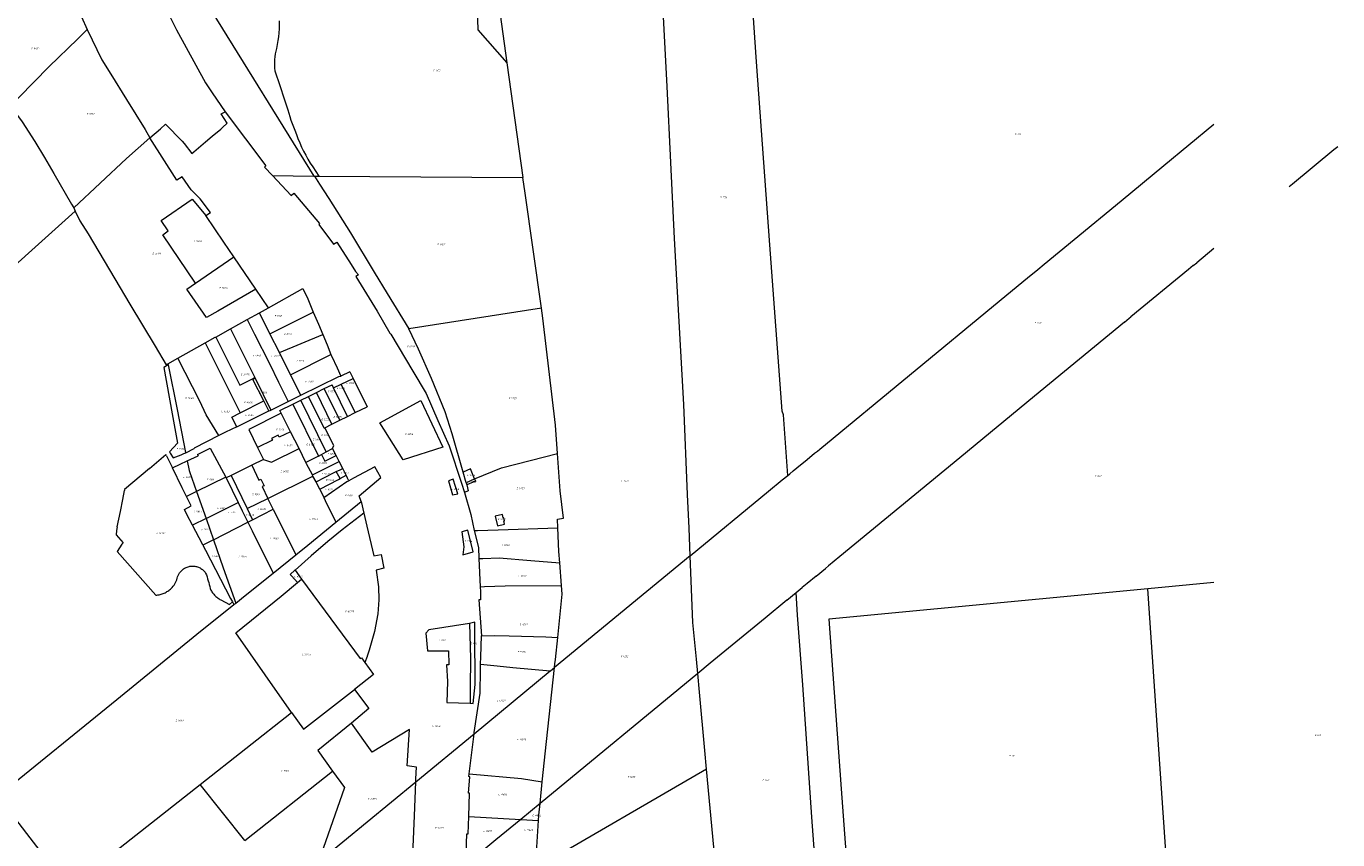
# Model space of a CAD drawing. Header units: metres. Extents: x 103584 to 105269, y 427126 to 429210.
# Tile 49 of 50: x 104590 to 105266, y 428075 to 428495. Entities that reach past the tile are written whole.
import ezdxf
from ezdxf.enums import TextEntityAlignment as Align

# ---------------------------------------------------------------- set-up
doc = ezdxf.new("R2010")
doc.units = ezdxf.units.M
doc.layers.add('B-WE-KG-GRENS_PERCEEL-G', color=1, linetype='Continuous', lineweight=18)
doc.layers.add('B-WE-KG-GRENS_PERCEEL-S', color=7, linetype='Continuous', lineweight=25)
doc.styles.add('NLCS-ISO', font='NLCS-ISO.ttf')

# ---------------------------------------------------------------- blocks, each defined once
blk = doc.blocks.new('SKG-PERCEELNUMMER-SO')
at = {"style": 'NLCS-ISO', "oblique": 10, "flags": 1}
for tag, p in [('GEMEENTECODE', (0, 2.6)), ('PERCEELGROOTTE', (0, -2.4))]:
    blk.add_attdef(tag, text='', height=1.8, dxfattribs=at).set_placement(p, align=Align.MIDDLE_CENTER)
at = {"style": 'NLCS-ISO', "oblique": 10}
blk.add_attdef('SECTIE', text='', height=1.8, dxfattribs=at).set_placement((-0.5, 0), align=Align.MIDDLE_RIGHT)
blk.add_attdef('PERCEELNUMMER', text='', height=1.8, dxfattribs=at).set_placement((0.5, 0), align=Align.MIDDLE_LEFT)

msp = doc.modelspace()

# ---------------------------------------------------------------- linework, layer by layer
at = {"layer": 'B-WE-KG-GRENS_PERCEEL-G', "flags": 128}
for points in [[(104931.979, 428221.721), (104931.4, 428235.95), (104930.49, 428253.206), (104928.612, 428299.724), (104923.908, 428385.307), (104920.062, 428463.687), (104915.102, 428558.923), (104908.581, 428676.168), (104902.31, 428790.061)], [(104567.223, 428646.426), (104604.28, 428603.239), (104618.374, 428586.941), (104625.162, 428578.701), (104640.077, 428560.69), (104647.339, 428545.575), (104651.747, 428534.04), (104658.462, 428512.912), (104663.509, 428500.18), (104667.06, 428493.024), (104681.997, 428465.72), (104685.386, 428460.448), (104692.213, 428450.621)], [(104817.196, 428623.183), (104837.406, 428476.059)], [(104982.226, 428263.128), (104980.03, 428294.373), (104979.329, 428296.273), (104972.975, 428382.004), (104966.167, 428476.438), (104963.695, 428511.901), (104962.089, 428520.303), (104963.337, 428524.906), (104957.643, 428596.882)], [(104818.087, 428555.389), (104821.553, 428520.284), (104822.474, 428492.929), (104837.406, 428476.059)], [(104612.556, 428518.797), (104621.29, 428501.2), (104618.01, 428499.76), (104621.093, 428493.229)], [(104685.531, 428502.044), (104737.968, 428417.586)], [(104720.081, 428497.631), (104720.067, 428495.583), (104719.986, 428493.537), (104719.837, 428491.495), (104719.621, 428489.458), (104719.337, 428487.43), (104718.987, 428485.413), (104718.57, 428483.408)], [(104581.369, 428454.034), (104585.748, 428458.131), (104601.36, 428474.071), (104616.063, 428488.272), (104621.093, 428493.229)], [(104621.093, 428493.229), (104628.511, 428477.527), (104633.191, 428470.106), (104641.301, 428456.995), (104650.857, 428441.644), (104653.345, 428437.209)], [(104718.57, 428483.408), (104718.217, 428481.987), (104717.937, 428480.549), (104717.731, 428479.099), (104717.6, 428477.64), (104717.543, 428476.177), (104717.561, 428474.713), (104717.654, 428473.251), (104717.821, 428471.796)], [(104837.406, 428476.059), (104845.586, 428416.853)], [(104717.821, 428471.796), (104720.319, 428464.342), (104722.605, 428457.49), (104724.506, 428451.802)], [(104581.369, 428454.034), (104582.219, 428452.752), (104587.499, 428445.623), (104593.942, 428435.462), (104599.069, 428427.119), (104603.841, 428418.872), (104613.005, 428403.124), (104614.093, 428401.105)], [(104653.345, 428437.209), (104658.804, 428441.939), (104661.337, 428444.288), (104669.97, 428435.635), (104671.04, 428434.41), (104675.011, 428429.242), (104676.006, 428430.111), (104681.961, 428435.182), (104685.453, 428438.133), (104689.913, 428441.828), (104690.813, 428442.649), (104693.26, 428444.788), (104690.062, 428449.686), (104692.213, 428450.621)], [(104692.213, 428450.621), (104713.19, 428422.878), (104712.381, 428422.232), (104716.616, 428417.783)], [(104724.506, 428451.802), (104724.936, 428449.996), (104725.435, 428448.208), (104726.003, 428446.441), (104726.639, 428444.697), (104727.343, 428442.979), (104728.112, 428441.289)], [(104728.112, 428441.289), (104728.878, 428439.064), (104729.71, 428436.863), (104730.606, 428434.688), (104731.566, 428432.54), (104732.589, 428430.421), (104733.674, 428428.333), (104734.819, 428426.278), (104736.025, 428424.257), (104737.29, 428422.273)], [(105154.114, 428404.775), (105176.172, 428422.952), (105202.026, 428444.257)], [(104614.093, 428401.105), (104641.224, 428426.708), (104653.345, 428437.209)], [(104682.115, 428397.164), (104684.59, 428398.759), (104679.325, 428405.884), (104674.651, 428410.465), (104669.91, 428417.09), (104667.269, 428415.364), (104653.345, 428437.209)], [(105242.45, 428413.558), (105263.864, 428431.203)], [(105263.864, 428431.203), (105265.845, 428432.836)], [(104737.29, 428422.273), (104740.436, 428417.569)], [(104716.616, 428417.783), (104737.968, 428417.586)], [(104716.616, 428417.783), (104726.237, 428407.546), (104727.498, 428408.724), (104740.843, 428393.133), (104740.38, 428392.525), (104747.975, 428382.36), (104749.826, 428383.461), (104757.096, 428371.869), (104759.422, 428368.327), (104760.9, 428366.635), (104759.596, 428365.815), (104770.457, 428347.952), (104777.128, 428336.496), (104777.545, 428336.072), (104788.855, 428316.904), (104795.783, 428305.418), (104801.902, 428291.486), (104807.632, 428278.41), (104814.068, 428259.092), (104815.501, 428254.373)], [(104737.968, 428417.586), (104738.258, 428417.584)], [(104738.258, 428417.584), (104740.882, 428413.326), (104745.58, 428405.983), (104756.745, 428388.243), (104768.929, 428368.035), (104775.648, 428357.041), (104786.936, 428338.688)], [(104738.258, 428417.584), (104740.436, 428417.569)], [(104740.436, 428417.569), (104845.586, 428416.853)], [(104855.264, 428349.38), (104846.781, 428408.701), (104845.586, 428416.853)], [(105240.712, 428412.126), (105242.45, 428413.558)], [(104614.093, 428401.105), (104614.847, 428399.47)], [(104676.941, 428362.342), (104659.963, 428387.242), (104662.84, 428389.225), (104659.131, 428394.659), (104675.209, 428405.63), (104682.115, 428397.164)], [(105111.203, 428369.414), (105114.433, 428372.076), (105129.868, 428384.795), (105154.114, 428404.775)], [(104367.301, 428175.391), (104474.31, 428272.722), (104494.329, 428291.028), (104508.362, 428303.834), (104512.951, 428307.844), (104614.847, 428399.47)], [(104614.847, 428399.47), (104617.172, 428394.414), (104621.532, 428387.729), (104635.271, 428364.587), (104642.969, 428351.547), (104656.003, 428329.883), (104661.755, 428320.26), (104662.658, 428320.763)], [(104696.59, 428375.814), (104691.398, 428383.422), (104682.115, 428397.164)], [(105202.026, 428380.209), (105193.14, 428372.878)], [(104676.941, 428362.342), (104696.59, 428375.814)], [(104707.967, 428359.146), (104696.59, 428375.814)], [(105106.899, 428365.868), (105108.384, 428367.091)], [(105108.384, 428367.091), (105111.203, 428369.414)], [(105188.877, 428369.411), (105159.206, 428344.96)], [(105191.359, 428371.456), (105188.877, 428369.411)], [(105191.359, 428371.456), (105193.14, 428372.878)], [(104707.967, 428359.146), (104688.38, 428347.915), (104682.523, 428344.557), (104672.444, 428359.244), (104676.941, 428362.342)], [(104714.471, 428349.617), (104732.148, 428359.573), (104734.805, 428354.172), (104737.622, 428347.377)], [(104998.715, 428276.716), (105044.977, 428314.841), (105091.281, 428352.998), (105106.899, 428365.868)], [(104714.471, 428349.617), (104707.967, 428359.146)], [(104703.456, 428343.484), (104709.854, 428347.046)], [(104709.854, 428347.046), (104714.471, 428349.617)], [(104715.271, 428336.242), (104709.854, 428347.046)], [(104715.271, 428336.242), (104737.622, 428347.377)], [(104737.622, 428347.377), (104740.323, 428341.087), (104742.57, 428335.754)], [(104855.264, 428349.38), (104786.936, 428338.688)], [(104863.519, 428274.425), (104862.435, 428289.05), (104855.987, 428344.321), (104855.264, 428349.38)], [(104695, 428338.776), (104703.456, 428343.484)], [(104703.456, 428343.484), (104707.294, 428335.99), (104714.985, 428320.884), (104719.715, 428311.326), (104724.636, 428301.297)], [(105155.821, 428342.171), (105109.517, 428304.015)], [(105155.821, 428342.171), (105158.267, 428344.187)], [(105158.267, 428344.187), (105159.206, 428344.96)], [(104681.934, 428331.5), (104687.095, 428334.374), (104687.269, 428334.471)], [(104687.269, 428334.471), (104695, 428338.776)], [(104687.269, 428334.471), (104688.87, 428331.303)], [(104695, 428338.776), (104707.459, 428313.563)], [(104720.176, 428326.46), (104715.271, 428336.242)], [(104720.176, 428326.46), (104742.57, 428335.754)], [(104742.57, 428335.754), (104744.76, 428330.556), (104746.725, 428325.541)], [(104814.836, 428264.848), (104809.188, 428284.655), (104805.683, 428295.865), (104798.511, 428313.123), (104791.86, 428328.241), (104786.936, 428338.688)], [(104667.843, 428323.651), (104681.934, 428331.5)], [(104681.934, 428331.5), (104699.859, 428295.383)], [(104688.87, 428331.303), (104699.778, 428309.715), (104705.595, 428312.629)], [(104725.896, 428315.051), (104720.176, 428326.46)], [(104662.779, 428320.157), (104660.58, 428318.868), (104664.918, 428294.987)], [(104662.658, 428320.763), (104667.843, 428323.651)], [(104662.658, 428320.763), (104662.769, 428320.206)], [(104662.769, 428320.206), (104662.779, 428320.157)], [(104662.779, 428320.157), (104667.375, 428297.104)], [(104688.969, 428283.645), (104682.412, 428294.337), (104679.081, 428301.437), (104667.843, 428323.651)], [(104725.896, 428315.051), (104746.725, 428325.541)], [(104746.725, 428325.541), (104746.991, 428324.862), (104749.932, 428318.636), (104751.848, 428314.362)], [(104705.595, 428312.629), (104707.459, 428313.563)], [(104712.119, 428301.578), (104706.472, 428312.69), (104707.613, 428313.252)], [(104707.459, 428313.563), (104707.613, 428313.252)], [(104707.613, 428313.252), (104715.71, 428296.868)], [(104731.167, 428304.537), (104725.896, 428315.051)], [(104731.167, 428304.537), (104750.717, 428314.237), (104751.848, 428314.362)], [(104756.453, 428316.608), (104751.848, 428314.362)], [(104752.032, 428310.274), (104758.137, 428313.181)], [(104756.453, 428316.608), (104758.137, 428313.181)], [(104758.137, 428313.181), (104765.301, 428298.597)], [(104735.128, 428303.888), (104739.211, 428305.895)], [(104739.211, 428305.895), (104743.294, 428307.901)], [(104747.249, 428289.529), (104739.211, 428305.895)], [(104743.294, 428307.901), (104747.282, 428309.862)], [(104751.314, 428291.571), (104743.294, 428307.901)], [(104748.018, 428308.363), (104747.282, 428309.862)], [(104748.018, 428308.363), (104752.032, 428310.274)], [(104755.287, 428293.567), (104748.018, 428308.363)], [(104759.26, 428295.563), (104752.032, 428310.274)], [(104699.859, 428295.383), (104712.119, 428301.578)], [(104714.753, 428296.394), (104712.119, 428301.578)], [(104715.71, 428296.868), (104724.636, 428301.297)], [(104721.037, 428295.314), (104720.367, 428296.633), (104727.09, 428299.937)], [(104724.636, 428301.297), (104731.167, 428304.537)], [(104727.09, 428299.937), (104731.13, 428301.923)], [(104727.09, 428299.937), (104740.265, 428273.115)], [(104731.13, 428301.923), (104735.128, 428303.888)], [(104744.237, 428275.24), (104731.13, 428301.923)], [(104743.185, 428287.486), (104735.128, 428303.888)], [(105109.517, 428304.015), (105070.931, 428272.217)], [(104664.918, 428294.987), (104667.667, 428279.85)], [(104667.375, 428297.104), (104671.797, 428274.928)], [(104695.67, 428293.266), (104699.859, 428295.383)], [(104698.187, 428288.222), (104695.67, 428293.266)], [(104698.187, 428288.222), (104702.385, 428290.293), (104714.753, 428296.394)], [(104721.037, 428295.314), (104704.285, 428286.809), (104708.9, 428277.48)], [(104714.753, 428296.394), (104715.364, 428296.696), (104715.71, 428296.868)], [(104725.939, 428285.67), (104721.037, 428295.314)], [(104751.314, 428291.571), (104755.287, 428293.567)], [(104755.287, 428293.567), (104759.26, 428295.563)], [(104759.26, 428295.563), (104765.301, 428298.597)], [(104698.187, 428288.222), (104692.386, 428285.361), (104688.969, 428283.645)], [(104725.939, 428285.67), (104720.058, 428282.781), (104719.53, 428283.855), (104716.086, 428282.163), (104716.542, 428281.235), (104708.9, 428277.48)], [(104730.343, 428277.005), (104725.939, 428285.67)], [(104743.185, 428287.486), (104743.604, 428287.698)], [(104743.604, 428287.698), (104747.249, 428289.529)], [(104747.444, 428276.955), (104748.24, 428278.622), (104743.604, 428287.698)], [(104747.249, 428289.529), (104751.314, 428291.571)], [(104667.667, 428279.85), (104663.402, 428275.239)], [(104688.969, 428283.645), (104676.162, 428277.211)], [(104653.103, 428266.709), (104661.575, 428273.872)], [(104661.852, 428273.31), (104661.575, 428273.872)], [(104661.852, 428273.31), (104664.97, 428266.986)], [(104663.402, 428275.239), (104663.77, 428274.69)], [(104663.77, 428274.69), (104665.421, 428272.224)], [(104665.421, 428272.224), (104669.452, 428273.782), (104670.934, 428274.355), (104671.82, 428274.813)], [(104671.797, 428274.928), (104671.82, 428274.813)], [(104671.82, 428274.813), (104676.225, 428277.091)], [(104672.653, 428270.634), (104678.205, 428273.301)], [(104676.162, 428277.211), (104676.225, 428277.091)], [(104677.884, 428273.915), (104684.48, 428277.141), (104692.464, 428262.194)], [(104677.884, 428273.915), (104678.205, 428273.301)], [(104708.9, 428277.48), (104711.916, 428271.383)], [(104711.916, 428271.383), (104716.081, 428270.043), (104730.343, 428277.005)], [(104733.81, 428269.748), (104730.343, 428277.005)], [(104740.265, 428273.115), (104733.81, 428269.748)], [(104740.265, 428273.115), (104741.825, 428273.95)], [(104741.825, 428273.95), (104744.237, 428275.24)], [(104741.825, 428273.95), (104743.484, 428270.563), (104749.337, 428273.457)], [(104744.237, 428275.24), (104747.444, 428276.955)], [(104749.337, 428273.457), (104747.444, 428276.955)], [(104750.94, 428270.306), (104749.337, 428273.457)], [(104834.711, 428266.979), (104849.392, 428270.913), (104863.519, 428274.425)], [(104863.764, 428236.041), (104863.563, 428240.636), (104866.692, 428241.048), (104864.946, 428255.159), (104863.519, 428274.425)], [(104992.227, 428271.369), (104996.11, 428274.569)], [(104996.11, 428274.569), (104997.506, 428275.72)], [(104997.506, 428275.72), (104998.715, 428276.716)], [(105070.931, 428272.217), (105009.183, 428221.333)], [(104653.103, 428266.709), (104640.302, 428255.911), (104640.188, 428255.339)], [(104664.97, 428266.986), (104669.047, 428268.902), (104672.653, 428270.634)], [(104672.226, 428252.308), (104669.986, 428256.813), (104664.97, 428266.986)], [(104672.653, 428270.634), (104673.659, 428265.59), (104673.806, 428265.118), (104677.42, 428254.845)], [(104705.904, 428268.423), (104695.193, 428263.15)], [(104711.916, 428271.383), (104705.904, 428268.423)], [(104705.904, 428268.423), (104709.521, 428260.768), (104710.533, 428261.275)], [(104737.125, 428263.415), (104734.105, 428269.131), (104733.81, 428269.748)], [(104737.125, 428263.415), (104749.652, 428269.693), (104750.94, 428270.306)], [(104739.046, 428259.781), (104748.342, 428264.607), (104749.475, 428265.134)], [(104749.475, 428265.134), (104751.454, 428266.054), (104752.796, 428266.659)], [(104751.384, 428261.537), (104749.475, 428265.134)], [(104752.796, 428266.659), (104750.94, 428270.306)], [(104754.545, 428263.222), (104752.796, 428266.659)], [(104762.222, 428249.661), (104761.324, 428252.67), (104772.462, 428261.993), (104769.42, 428267.626), (104758.36, 428261.775), (104755.877, 428260.386)], [(104820.759, 428261.293), (104818.658, 428266.45), (104814.836, 428264.848)], [(104816.418, 428259.299), (104814.836, 428264.848)], [(104820.759, 428261.293), (104834.711, 428266.979)], [(104982.226, 428263.128), (104983.259, 428263.979), (104985.057, 428265.461)], [(104985.057, 428265.461), (104986.883, 428266.965)], [(104986.883, 428266.965), (104992.227, 428271.369)], [(104692.464, 428262.194), (104677.42, 428254.845)], [(104692.464, 428262.194), (104692.628, 428261.887)], [(104695.193, 428263.15), (104692.628, 428261.887)], [(104692.628, 428261.887), (104698.849, 428249.154)], [(104695.193, 428263.15), (104703.526, 428246.05)], [(104710.533, 428261.275), (104712.215, 428257.822), (104711.228, 428257.341), (104714.149, 428251.301)], [(104714.149, 428251.301), (104737.442, 428262.816)], [(104737.442, 428262.816), (104737.125, 428263.415)], [(104739.046, 428259.781), (104737.442, 428262.816)], [(104740.971, 428255.988), (104740.357, 428257.3), (104739.046, 428259.781)], [(104740.971, 428255.988), (104750.569, 428261.103), (104751.384, 428261.537)], [(104742.984, 428251.688), (104754.826, 428260.003), (104755.877, 428260.386)], [(104751.384, 428261.537), (104754.545, 428263.222)], [(104755.877, 428260.386), (104755.32, 428261.7), (104754.545, 428263.222)], [(104816.692, 428258.259), (104817.502, 428255.187), (104815.501, 428254.373)], [(104820.482, 428261.18), (104816.418, 428259.299)], [(104816.418, 428259.299), (104816.692, 428258.259)], [(104820.759, 428261.293), (104821.22, 428260.163), (104816.692, 428258.259)], [(104820.482, 428261.18), (104820.759, 428261.293)], [(104972.32, 428254.965), (104979.418, 428260.814)], [(104979.418, 428260.814), (104982.226, 428263.128)], [(104638.135, 428244.554), (104639.378, 428250.708), (104640.236, 428255.362)], [(104640.188, 428255.339), (104640.236, 428255.362)], [(104672.485, 428242.999), (104671.122, 428245.629), (104674.615, 428247.504), (104672.226, 428252.308)], [(104677.42, 428254.845), (104672.226, 428252.308)], [(104677.42, 428254.845), (104682.336, 428240.869)], [(104703.526, 428246.05), (104714.149, 428251.301)], [(104716.854, 428245.71), (104714.149, 428251.301)], [(104740.971, 428255.988), (104742.984, 428251.688)], [(104742.984, 428251.688), (104743.722, 428250.112), (104749.267, 428239.064)], [(104815.501, 428254.373), (104818.788, 428242.902), (104820.537, 428234.672)], [(104931.979, 428221.721), (104972.32, 428254.965)], [(104636.527, 428236.596), (104638.135, 428244.554)], [(104682.336, 428240.869), (104698.849, 428249.154)], [(104698.849, 428249.154), (104700.98, 428244.791), (104703.807, 428239.004)], [(104703.526, 428246.05), (104706.328, 428240.3)], [(104706.328, 428240.3), (104716.854, 428245.71)], [(104716.854, 428245.71), (104728.563, 428222.19)], [(104749.267, 428239.064), (104762.222, 428249.661)], [(104762.222, 428249.661), (104763.631, 428243.625)], [(104675.394, 428237.386), (104672.485, 428242.999)], [(104682.336, 428240.869), (104675.394, 428237.386)], [(104682.336, 428240.869), (104686.131, 428229.952)], [(104686.131, 428229.952), (104703.807, 428239.004)], [(104703.807, 428239.004), (104706.328, 428240.3)], [(104703.807, 428239.004), (104706.018, 428234.479), (104716.883, 428212.752)], [(104763.631, 428243.625), (104752.56, 428235.079), (104745.059, 428229.016), (104736.454, 428221.677), (104728.213, 428214.265)], [(104728.563, 428222.19), (104734.745, 428227.185), (104749.267, 428239.064)], [(104763.631, 428243.625), (104765.169, 428237.037)], [(104636.465, 428236.676), (104636.064, 428234.666), (104635.895, 428232.449), (104639.586, 428228.32)], [(104636.465, 428236.676), (104636.527, 428236.596)], [(104680.692, 428227.166), (104680.468, 428227.596), (104675.394, 428237.386)], [(104765.169, 428237.037), (104768.85, 428221.722), (104772.569, 428222.42), (104773.945, 428215.241), (104770.07, 428214.323), (104771.148, 428205.612), (104771.405, 428198.915), (104770.948, 428191.705), (104769.162, 428182.65), (104766.494, 428172.964), (104765.378, 428169.906)], [(104820.537, 428234.672), (104822.216, 428234.74), (104833.016, 428235.064), (104863.764, 428236.041)], [(104820.537, 428234.672), (104822.723, 428226.03), (104823.005, 428220.248)], [(104864.718, 428218.075), (104864.296, 428223.85), (104863.764, 428236.041)], [(104639.586, 428228.32), (104638.87, 428227.611), (104636.483, 428223.839)], [(104686.131, 428229.952), (104680.692, 428227.166)], [(104680.692, 428227.166), (104682.07, 428224.52)], [(104682.07, 428224.52), (104694.984, 428199.723), (104695.965, 428197.839)], [(104686.131, 428229.952), (104691.184, 428215.414), (104697.659, 428197.258)], [(104636.483, 428223.839), (104656.428, 428201.362)], [(104716.883, 428212.752), (104728.563, 428222.19)], [(104823.005, 428220.248), (104825.008, 428220.348), (104833.383, 428220.649), (104849.789, 428219.178), (104864.718, 428218.075)], [(104823.005, 428220.248), (104823.716, 428205.659)], [(104931.979, 428221.721), (104862.036, 428164.087)], [(104865.569, 428206.414), (104864.718, 428218.075)], [(104935.815, 428160.874), (104935.142, 428168.274), (104933.38, 428187.331), (104931.979, 428221.721)], [(105009.183, 428221.333), (105003.25, 428216.444)], [(104667.437, 428210.07), (104667.635, 428210.793), (104667.903, 428211.492), (104668.239, 428212.161), (104668.64, 428212.794)], [(104668.64, 428212.794), (104668.937, 428213.205), (104669.258, 428213.597), (104669.603, 428213.968), (104669.971, 428214.317), (104670.36, 428214.643), (104670.768, 428214.944), (104671.194, 428215.219), (104671.636, 428215.466), (104672.092, 428215.686), (104672.562, 428215.878), (104673.042, 428216.039), (104673.532, 428216.171), (104674.029, 428216.272), (104674.531, 428216.342), (104675.036, 428216.381), (104675.543, 428216.388)], [(104675.543, 428216.388), (104676.03, 428216.363), (104676.515, 428216.308), (104676.996, 428216.224), (104677.47, 428216.111), (104677.937, 428215.969), (104678.394, 428215.8), (104678.841, 428215.603), (104679.274, 428215.379), (104679.693, 428215.129), (104680.097, 428214.855), (104680.482, 428214.556), (104680.85, 428214.235), (104681.196, 428213.892), (104681.522, 428213.529), (104681.825, 428213.146), (104682.104, 428212.746)], [(104682.104, 428212.746), (104682.465, 428211.779), (104682.805, 428210.805), (104683.123, 428209.824), (104683.419, 428208.835), (104683.694, 428207.841), (104683.946, 428206.84), (104684.177, 428205.835), (104684.385, 428204.824)], [(104697.659, 428197.258), (104702.547, 428201.168), (104716.883, 428212.752)], [(104728.141, 428214.2), (104725.734, 428212.035), (104726.55, 428211.128), (104729.527, 428207.972)], [(104728.213, 428214.265), (104728.141, 428214.2)], [(104728.213, 428214.265), (104731.585, 428209.691)], [(104996.929, 428211.236), (104992.179, 428207.321)], [(104996.929, 428211.236), (105001.657, 428215.164)], [(105001.657, 428215.164), (105003.25, 428216.444)], [(104656.428, 428201.362), (104656.976, 428201.411), (104657.52, 428201.485), (104658.062, 428201.581), (104658.598, 428201.702), (104659.129, 428201.845), (104659.653, 428202.011), (104660.169, 428202.2), (104660.677, 428202.411), (104661.175, 428202.644), (104661.662, 428202.898), (104662.138, 428203.173), (104662.602, 428203.469), (104663.052, 428203.784), (104663.488, 428204.119), (104663.909, 428204.472), (104664.315, 428204.843)], [(104664.315, 428204.843), (104664.853, 428205.394), (104665.353, 428205.98), (104665.813, 428206.598), (104666.23, 428207.245), (104666.602, 428207.919), (104666.929, 428208.617), (104667.207, 428209.335), (104667.437, 428210.07)], [(104684.385, 428204.824), (104684.604, 428204.358), (104684.842, 428203.901), (104685.1, 428203.455), (104685.376, 428203.021), (104685.671, 428202.598), (104685.984, 428202.189), (104686.313, 428201.794), (104686.66, 428201.413), (104687.022, 428201.047), (104687.4, 428200.697), (104687.793, 428200.363), (104688.199, 428200.047), (104688.618, 428199.748), (104689.05, 428199.467), (104689.494, 428199.206), (104689.948, 428198.963)], [(104726.333, 428140.83), (104712.719, 428160.224), (104697.615, 428181.929), (104721.009, 428200.858), (104729.527, 428207.972)], [(104729.527, 428207.972), (104731.53, 428209.645)], [(104731.53, 428209.645), (104731.585, 428209.691)], [(104731.585, 428209.691), (104761.765, 428168.752), (104762.422, 428168.962)], [(104823.716, 428205.659), (104823.836, 428203.198), (104823.798, 428198.925), (104822.91, 428198.875), (104824.316, 428180.387)], [(104823.716, 428205.659), (104825.859, 428205.767), (104836.592, 428206.154), (104865.569, 428206.414)], [(104863.641, 428179.54), (104865.907, 428201.788), (104865.569, 428206.414)], [(104986.514, 428202.652), (104989.711, 428205.287)], [(104992.179, 428207.321), (104989.711, 428205.287)], [(105167.837, 428204.563), (105003.498, 428188.901)], [(105202.026, 428207.913), (105167.887, 428204.568), (105167.837, 428204.563)], [(105178.502, 428048.96), (105167.837, 428204.563)], [(104689.948, 428198.963), (104694.421, 428196.624), (104695.965, 428197.839)], [(104695.965, 428197.839), (104696.677, 428196.472)], [(104696.677, 428196.472), (104697.659, 428197.258)], [(104981.727, 428198.708), (104970.594, 428189.561)], [(104981.727, 428198.708), (104986.514, 428202.652)], [(104987.344, 428190.985), (104986.514, 428202.652)], [(104677.558, 428181.181), (104677.588, 428181.205), (104696.677, 428196.472)], [(105002.288, 427954.998), (105002.432, 427965.002), (105000.611, 427998.865), (104999.046, 428024.474), (104997.191, 428029.624), (104991.14, 428032.47), (104989.334, 428039.521), (104989.481, 428045.023), (104992.878, 428052.63), (104996.977, 428056.736), (104994.708, 428086.798), (104990.015, 428155.072), (104987.344, 428190.985)], [(104818.233, 428186.72), (104797.129, 428183.51), (104795.686, 428181.806), (104796.495, 428172.582), (104807.405, 428172.596), (104807.564, 428165.407), (104806.26, 428165.413), (104806.745, 428156.805), (104806.435, 428145.964), (104818.557, 428145.65)], [(104818.557, 428145.65), (104820.074, 428145.555), (104821.107, 428155.23), (104821.06, 428163.219), (104820.977, 428174.31), (104820.824, 428187.371), (104818.233, 428186.72)], [(104818.233, 428186.72), (104818.586, 428168.67), (104818.514, 428153.71), (104818.557, 428145.65)], [(104970.594, 428189.561), (104942.272, 428166.2)], [(105003.498, 428188.901), (105009.702, 428101.518), (105014.391, 428038.845)], [(104574.844, 428097.62), (104636.235, 428147.571), (104677.558, 428181.181)], [(104824.006, 428169.521), (104824.316, 428180.387)], [(104824.316, 428180.387), (104831.221, 428180.509), (104838.574, 428180.308), (104857.552, 428179.837), (104863.641, 428179.54)], [(104862.23, 428165.858), (104862.485, 428168.183), (104863.641, 428179.54)], [(104764.18, 428166.623), (104768.566, 428160.46), (104758.767, 428152.705)], [(104762.422, 428168.962), (104764.18, 428166.623)], [(104765.334, 428169.785), (104764.18, 428166.623)], [(104765.378, 428169.906), (104765.334, 428169.785)], [(104820.553, 428129.904), (104820.639, 428130.591), (104823.59, 428150.788), (104823.816, 428162.851), (104823.898, 428165.714)], [(104823.898, 428165.714), (104824.006, 428169.521)], [(104823.898, 428165.714), (104832.45, 428164.895), (104840.567, 428164.117), (104859.806, 428162.273)], [(104855.701, 428105.007), (104857.853, 428125.912), (104862.036, 428164.087)], [(104859.837, 428162.27), (104862.036, 428164.087)], [(104862.036, 428164.087), (104862.23, 428165.858)], [(104942.272, 428166.2), (104935.815, 428160.874)], [(104820.553, 428129.904), (104859.806, 428162.273)], [(104935.815, 428160.874), (104854.559, 428093.915)], [(104859.806, 428162.273), (104859.837, 428162.27)], [(104936.679, 428151.374), (104935.815, 428160.874)], [(104726.333, 428140.83), (104732.536, 428132.149), (104758.767, 428152.705)], [(104758.767, 428152.705), (104766.232, 428142.822), (104757.347, 428135.336)], [(104940.331, 428111.51), (104939.422, 428121.208), (104936.679, 428151.374)], [(104679.357, 428103.712), (104726.333, 428140.83)], [(104757.347, 428135.336), (104740.004, 428121.277), (104747.562, 428110.627)], [(104790.475, 428105.119), (104790.536, 428106.612), (104790.83, 428112.703), (104785.999, 428113.308), (104787.244, 428132.001), (104768.031, 428120.423), (104757.347, 428135.336)], [(104790.475, 428105.119), (104820.553, 428129.904)], [(104817.945, 428109.155), (104820.553, 428129.904)], [(104702.341, 428074.746), (104747.562, 428110.627)], [(104747.562, 428110.627), (104753.611, 428102.102), (104740.357, 428063.82)], [(104940.331, 428111.51), (104852.264, 428060.326)], [(104959.182, 427946.352), (104956.12, 427964.357), (104953.36, 427981.611), (104949.79, 428013.371), (104944.103, 428071.291), (104940.331, 428111.51)], [(104611.303, 428050.119), (104654.264, 428083.885), (104679.357, 428103.712)], [(104702.341, 428074.746), (104679.357, 428103.712)], [(104740.357, 428063.82), (104790.475, 428105.119)], [(104797.989, 428047.509), (104788.026, 428047.48), (104789.758, 428087.464), (104790.475, 428105.119)], [(104817.782, 428087.208), (104818.173, 428099.224), (104817.679, 428099.255), (104818.385, 428107.675), (104817.771, 428107.767), (104817.945, 428109.155)], [(104817.945, 428109.155), (104844.962, 428106.818), (104855.701, 428105.007)], [(104854.559, 428093.915), (104855.701, 428105.007)], [(104574.844, 428097.62), (104611.303, 428050.119)], [(104854.559, 428093.915), (104844.535, 428085.656)], [(104853.767, 428085.12), (104853.938, 428087.888), (104854.559, 428093.915)], [(104816.417, 428068.184), (104816.715, 428078.277), (104817.489, 428078.193), (104817.782, 428087.208)], [(104817.782, 428087.208), (104844.535, 428085.656)], [(104844.535, 428085.656), (104831.684, 428075.066), (104823.487, 428068.311)], [(104844.535, 428085.656), (104853.767, 428085.12)], [(104852.264, 428060.326), (104853.767, 428085.12)]]:
    msp.add_lwpolyline(points, dxfattribs=at)
for points in [[(104771.901, 428290.256), (104792.987, 428301.786), (104804.381, 428277.676), (104783.879, 428271.227)], [(104807.325, 428260.278), (104809.32, 428253.14), (104812.199, 428253.579), (104809.734, 428261.136)], [(104835.483, 428241.194), (104835.083, 428243), (104831.439, 428242.194), (104832.544, 428237.197), (104836.188, 428238.003), (104835.815, 428239.69), (104836.206, 428239.776), (104835.873, 428241.28)], [(104814.263, 428234.004), (104815.155, 428226.227), (104814.63, 428222.099), (104820.097, 428223.72), (104817.36, 428234.836)]]:
    msp.add_lwpolyline(points, close=True, dxfattribs=at)

# ---------------------------------------------------------------- block references
at = {"layer": 'B-WE-KG-GRENS_PERCEEL-S', "xscale": 0.5, "yscale": 0.5, "zscale": 0.5}
for p, values in [((104593.131, 428483.323), {'PERCEELNUMMER': '9682', 'SECTIE': 'E'}), ((104800.366, 428472.099), {'PERCEELNUMMER': '1155', 'SECTIE': 'F'}), ((104621.852, 428449.591), {'PERCEELNUMMER': '9197', 'SECTIE': 'E'}), ((105100.327, 428439.125), {'PERCEELNUMMER': '1111', 'SECTIE': 'F'}), ((104948.427, 428406.596), {'PERCEELNUMMER': '1114', 'SECTIE': 'F'}), ((104676.881, 428383.966), {'PERCEELNUMMER': '16911', 'SECTIE': 'E'}), ((104802.519, 428382.205), {'PERCEELNUMMER': '6505', 'SECTIE': 'E'}), ((104655.656, 428377.538), {'PERCEELNUMMER': '16910', 'SECTIE': 'E'}), ((104690.135, 428359.856), {'PERCEELNUMMER': '16811', 'SECTIE': 'E'}), ((104718.65, 428345.414), {'PERCEELNUMMER': '8118', 'SECTIE': 'E'}), ((105110.493, 428341.827), {'PERCEELNUMMER': '1112', 'SECTIE': 'F'}), ((104723.529, 428335.961), {'PERCEELNUMMER': '8119', 'SECTIE': 'E'}), ((104786.926, 428329.599), {'PERCEELNUMMER': '6506', 'SECTIE': 'E'}), ((104707.368, 428324.984), {'PERCEELNUMMER': '4858', 'SECTIE': 'E'}), ((104717.006, 428324.832), {'PERCEELNUMMER': '4859', 'SECTIE': 'E'}), ((104729.932, 428322.24), {'PERCEELNUMMER': '8120', 'SECTIE': 'E'}), ((104701.238, 428315.125), {'PERCEELNUMMER': '16175', 'SECTIE': 'E'}), ((104710.525, 428305.835), {'PERCEELNUMMER': '9586', 'SECTIE': 'E'}), ((104734.506, 428311.568), {'PERCEELNUMMER': '7569', 'SECTIE': 'E'}), ((104746.095, 428306.365), {'PERCEELNUMMER': '5374', 'SECTIE': 'E'}), ((104750.655, 428308.185), {'PERCEELNUMMER': '5766', 'SECTIE': 'E'}), ((104755.675, 428310.775), {'PERCEELNUMMER': '8122', 'SECTIE': 'E'}), ((104672.59, 428302.94), {'PERCEELNUMMER': '16303', 'SECTIE': 'E'}), ((104702.858, 428300.683), {'PERCEELNUMMER': '16176', 'SECTIE': 'E'}), ((104839.312, 428302.918), {'PERCEELNUMMER': '9755', 'SECTIE': 'E'}), ((104691.141, 428296.15), {'PERCEELNUMMER': '9583', 'SECTIE': 'E'}), ((104703.565, 428294.255), {'PERCEELNUMMER': '9585', 'SECTIE': 'E'}), ((104742.755, 428292.075), {'PERCEELNUMMER': '5223', 'SECTIE': 'E'}), ((104748.985, 428293.285), {'PERCEELNUMMER': '5375', 'SECTIE': 'E'}), ((104719.393, 428286.789), {'PERCEELNUMMER': '9496', 'SECTIE': 'E'}), ((104723.618, 428278.547), {'PERCEELNUMMER': '9497', 'SECTIE': 'E'}), ((104734.998, 428278.996), {'PERCEELNUMMER': '6985', 'SECTIE': 'E'}), ((104738.343, 428281.732), {'PERCEELNUMMER': '6986', 'SECTIE': 'E'}), ((104742.752, 428283.861), {'PERCEELNUMMER': '3512', 'SECTIE': 'E'}), ((104785.951, 428284.485), {'PERCEELNUMMER': '2996', 'SECTIE': 'E'}), ((104668.083, 428276.785), {'PERCEELNUMMER': '16766', 'SECTIE': 'E'}), ((104745.975, 428274.255), {'PERCEELNUMMER': '8802', 'SECTIE': 'E'}), ((104721.699, 428265.222), {'PERCEELNUMMER': '8805', 'SECTIE': 'E'}), ((104741.535, 428269.418), {'PERCEELNUMMER': '8803', 'SECTIE': 'E'}), ((104752.785, 428264.455), {'PERCEELNUMMER': '9647', 'SECTIE': 'E'}), ((104671.441, 428262.269), {'PERCEELNUMMER': '9612', 'SECTIE': 'E'}), ((104683.732, 428260.988), {'PERCEELNUMMER': '9611', 'SECTIE': 'E'}), ((104743.056, 428263.944), {'PERCEELNUMMER': '5376', 'SECTIE': 'E'}), ((104745.144, 428260.773), {'PERCEELNUMMER': '9646', 'SECTIE': 'E'}), ((104817.865, 428263.305), {'PERCEELNUMMER': '9754', 'SECTIE': 'E'}), ((104818.655, 428259.755), {'PERCEELNUMMER': '9756', 'SECTIE': 'E'}), ((104897.448, 428260.385), {'PERCEELNUMMER': '1231', 'SECTIE': 'F'}), ((105141.57, 428262.827), {'PERCEELNUMMER': '1113', 'SECTIE': 'F'}), ((104707.107, 428253.39), {'PERCEELNUMMER': '9501', 'SECTIE': 'E'}), ((104744.755, 428255.855), {'PERCEELNUMMER': '5221', 'SECTIE': 'E'}), ((104754.935, 428252.72), {'PERCEELNUMMER': '9156', 'SECTIE': 'E'}), ((104809.805, 428256.065), {'PERCEELNUMMER': '9159', 'SECTIE': 'E'}), ((104843.392, 428256.465), {'PERCEELNUMMER': '9757', 'SECTIE': 'E'}), ((104677.02, 428244.514), {'PERCEELNUMMER': '9613', 'SECTIE': 'E'}), ((104689.113, 428246.278), {'PERCEELNUMMER': '5965', 'SECTIE': 'E'}), ((104694.663, 428244.192), {'PERCEELNUMMER': '5342', 'SECTIE': 'E'}), ((104709.846, 428245.741), {'PERCEELNUMMER': '9498', 'SECTIE': 'E'}), ((104703.825, 428242.565), {'PERCEELNUMMER': '9499', 'SECTIE': 'E'}), ((104736.582, 428240.757), {'PERCEELNUMMER': '11963', 'SECTIE': 'E'}), ((104833.675, 428240.525), {'PERCEELNUMMER': '3232', 'SECTIE': 'E'}), ((104657.735, 428233.361), {'PERCEELNUMMER': '16767', 'SECTIE': 'E'}), ((104680.909, 428235.215), {'PERCEELNUMMER': '9614', 'SECTIE': 'E'}), ((104716.247, 428230.589), {'PERCEELNUMMER': '11962', 'SECTIE': 'E'}), ((104816.595, 428229.165), {'PERCEELNUMMER': '1096', 'SECTIE': 'E'}), ((104835.681, 428227.132), {'PERCEELNUMMER': '6708', 'SECTIE': 'E'}), ((104686.32, 428221.519), {'PERCEELNUMMER': '9615', 'SECTIE': 'E'}), ((104700.051, 428221.315), {'PERCEELNUMMER': '2834', 'SECTIE': 'E'}), ((104728.667, 428211.04), {'PERCEELNUMMER': '16777', 'SECTIE': 'E'}), ((104844.233, 428211.346), {'PERCEELNUMMER': '6692', 'SECTIE': 'E'}), ((104754.959, 428192.902), {'PERCEELNUMMER': '16975', 'SECTIE': 'E'}), ((104844.952, 428186.155), {'PERCEELNUMMER': '6587', 'SECTIE': 'E'}), ((104803.324, 428178.143), {'PERCEELNUMMER': '1112', 'SECTIE': 'E'}), ((104732.728, 428170.795), {'PERCEELNUMMER': '16773', 'SECTIE': 'E'}), ((104819.545, 428176.345), {'PERCEELNUMMER': '1111', 'SECTIE': 'E'}), ((104843.93, 428172.058), {'PERCEELNUMMER': '16174', 'SECTIE': 'E'}), ((104897.122, 428169.8), {'PERCEELNUMMER': '1232', 'SECTIE': 'F'}), ((104833.18, 428147.074), {'PERCEELNUMMER': '13851', 'SECTIE': 'E'}), ((104667.578, 428136.765), {'PERCEELNUMMER': '9609', 'SECTIE': 'E'}), ((104799.91, 428133.836), {'PERCEELNUMMER': '14916', 'SECTIE': 'E'}), ((104843.627, 428126.877), {'PERCEELNUMMER': '13850', 'SECTIE': 'E'}), ((105254.958, 428129.072), {'PERCEELNUMMER': '105', 'SECTIE': 'F'}), ((105097.419, 428118.413), {'PERCEELNUMMER': '104', 'SECTIE': 'F'}), ((104722.002, 428110.718), {'PERCEELNUMMER': '9904', 'SECTIE': 'E'}), ((104900.706, 428107.563), {'PERCEELNUMMER': '1233', 'SECTIE': 'F'}), ((104970.21, 428105.989), {'PERCEELNUMMER': '1115', 'SECTIE': 'F'}), ((104766.698, 428096.243), {'PERCEELNUMMER': '14913', 'SECTIE': 'E'}), ((104834.018, 428098.58), {'PERCEELNUMMER': '11885', 'SECTIE': 'E'}), ((104851.525, 428087.601), {'PERCEELNUMMER': '11886', 'SECTIE': 'E'}), ((104801.358, 428081.289), {'PERCEELNUMMER': '14917', 'SECTIE': 'E'}), ((104826.303, 428079.589), {'PERCEELNUMMER': '11887', 'SECTIE': 'E'}), ((104847.371, 428080.183), {'PERCEELNUMMER': '11888', 'SECTIE': 'E'})]:
    msp.add_blockref('SKG-PERCEELNUMMER-SO', p, dxfattribs=at).add_auto_attribs(values)

doc.saveas('drawing.dxf')
